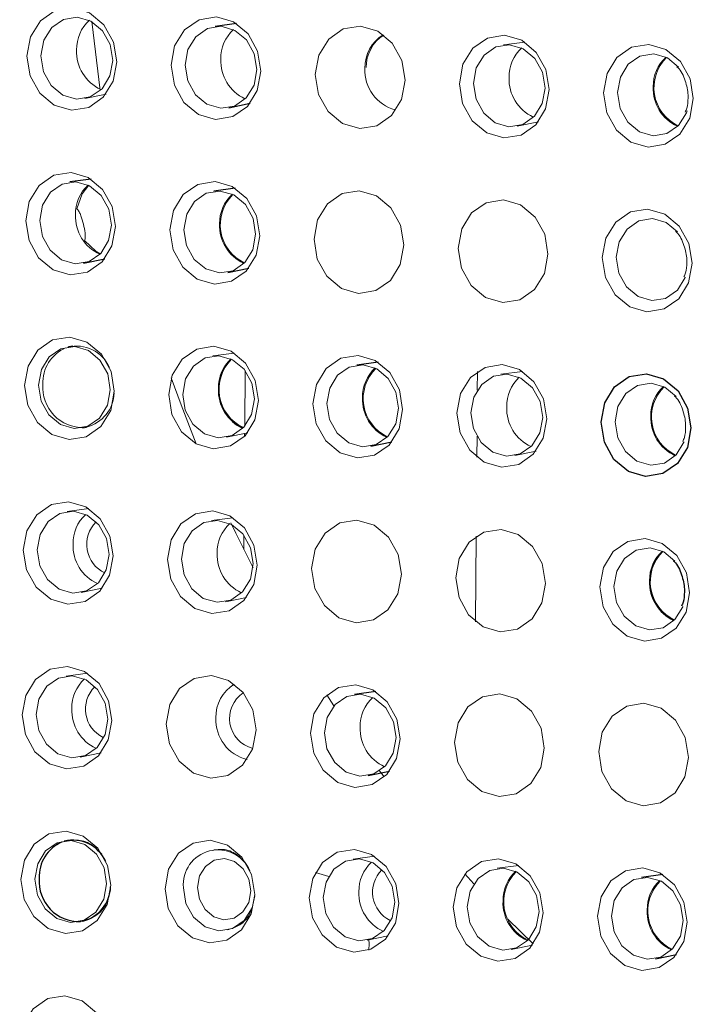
# Model space of a CAD drawing. Header units: millimetres. Extents: x -1472 to 1442, y -78 to 2620.
# Tile 26 of 102: x -932 to -916, y 1027 to 1051. Entities that reach past the tile are written whole.
import ezdxf

# ---------------------------------------------------------------- set-up
doc = ezdxf.new("R2010")
doc.units = ezdxf.units.MM

msp = doc.modelspace()

# ---------------------------------------------------------------- linework, layer by layer
at = {"color": 144, "linetype": 'Continuous', "lineweight": 18}
for p, q in [((-930.318, 1051.186), (-930.111, 1049.525)), ((-919.845, 1050.693), (-920.363, 1050.623)), ((-930.485, 1049.328), (-929.973, 1049.434)), ((-920.027, 1048.661), (-919.515, 1048.767)), ((-926.876, 1043.178), (-927.393, 1043.108)), ((-926.609, 1042.755), (-926.619, 1041.41)), ((-920.99, 1042.731), (-920.993, 1042.281)), ((-919.904, 1042.734), (-920.421, 1042.664)), ((-927.058, 1041.146), (-926.546, 1041.253)), ((-926.62, 1041.237), (-926.621, 1041.166)), ((-921.001, 1041.167), (-921.005, 1040.661)), ((-920.086, 1040.702), (-919.574, 1040.808)), ((-930.391, 1039.421), (-930.909, 1039.351)), ((-926.905, 1039.199), (-927.423, 1039.129)), ((-926.639, 1038.775), (-926.641, 1038.43)), ((-921.019, 1038.751), (-921.034, 1036.681)), ((-930.573, 1037.389), (-930.062, 1037.495)), ((-927.087, 1037.167), (-926.576, 1037.273)), ((-930.42, 1035.441), (-930.938, 1035.371)), ((-924.634, 1034.916), (-924.46, 1034.65)), ((-930.602, 1033.409), (-930.091, 1033.516)), ((-923.355, 1033.082), (-923.245, 1032.935)), ((-930.865, 1031.406), (-930.967, 1031.392)), ((-923.478, 1031.017), (-923.995, 1030.947)), ((-919.992, 1030.795), (-920.51, 1030.725)), ((-924.908, 1030.624), (-924.588, 1030.528)), ((-921.298, 1030.588), (-921.077, 1030.348)), ((-930.632, 1029.43), (-930.53, 1029.451)), ((-920.255, 1029.495), (-919.641, 1028.898)), ((-923.66, 1028.985), (-923.148, 1029.091)), ((-920.174, 1028.763), (-919.662, 1028.869))]:
    msp.add_line(p, q, dxfattribs=at)
at = {"color": 7, "linetype": 'Continuous', "lineweight": 25}
for p, q in [((-926.817, 1051.138), (-927.335, 1051.068)), ((-926.999, 1049.106), (-926.487, 1049.212)), ((-930.332, 1047.38), (-930.85, 1047.311)), ((-926.846, 1047.158), (-927.364, 1047.088)), ((-930.514, 1045.349), (-930.003, 1045.455)), ((-927.028, 1045.126), (-926.517, 1045.232)), ((-930.776, 1043.345), (-930.879, 1043.331)), ((-923.39, 1042.956), (-923.907, 1042.886)), ((-930.544, 1041.369), (-930.442, 1041.39)), ((-923.572, 1040.924), (-923.06, 1041.03)), ((-923.449, 1034.997), (-923.966, 1034.927)), ((-923.63, 1032.965), (-923.119, 1033.071)), ((-916.506, 1030.572), (-917.024, 1030.502)), ((-916.688, 1028.54), (-916.176, 1028.646))]:
    msp.add_line(p, q, dxfattribs=at)
at = {"color": 144, "linetype": 'Continuous', "lineweight": 18, "flags": 128}
for points in [[(-929.713, 1050.215), (-929.8, 1049.746), (-930.038, 1049.359), (-930.392, 1049.113), (-930.808, 1049.045), (-931.223, 1049.166), (-931.573, 1049.457), (-931.805, 1049.874), (-931.885, 1050.353), (-931.798, 1050.822), (-931.56, 1051.209), (-931.206, 1051.456), (-930.79, 1051.523), (-930.375, 1051.403), (-930.025, 1051.112), (-929.793, 1050.694), (-929.713, 1050.215)], [(-929.811, 1050.249), (-929.874, 1050.633), (-930.06, 1050.966), (-930.34, 1051.199), (-930.671, 1051.295), (-931.004, 1051.241), (-931.287, 1051.044), (-931.477, 1050.735), (-931.546, 1050.36), (-931.483, 1049.977), (-931.297, 1049.643), (-931.017, 1049.411), (-930.686, 1049.314), (-930.353, 1049.368), (-930.07, 1049.565), (-929.88, 1049.875), (-929.811, 1050.249)], [(-926.227, 1049.993), (-926.314, 1049.524), (-926.552, 1049.136), (-926.906, 1048.89), (-927.322, 1048.822), (-927.737, 1048.943), (-928.087, 1049.234), (-928.32, 1049.651), (-928.399, 1050.131), (-928.313, 1050.6), (-928.074, 1050.987), (-927.72, 1051.233), (-927.304, 1051.301), (-926.889, 1051.18), (-926.539, 1050.889), (-926.307, 1050.472), (-926.227, 1049.993)], [(-926.325, 1050.027), (-926.388, 1050.41), (-926.574, 1050.744), (-926.854, 1050.976), (-927.185, 1051.073), (-927.518, 1051.019), (-927.801, 1050.822), (-927.992, 1050.513), (-928.06, 1050.138), (-927.997, 1049.754), (-927.811, 1049.421), (-927.531, 1049.188), (-927.2, 1049.092), (-926.867, 1049.146), (-926.584, 1049.343), (-926.394, 1049.652), (-926.325, 1050.027)], [(-922.741, 1049.77), (-922.828, 1049.301), (-923.066, 1048.914), (-923.42, 1048.668), (-923.836, 1048.6), (-924.251, 1048.721), (-924.601, 1049.012), (-924.834, 1049.429), (-924.913, 1049.909), (-924.827, 1050.378), (-924.588, 1050.765), (-924.234, 1051.011), (-923.818, 1051.079), (-923.403, 1050.958), (-923.053, 1050.667), (-922.821, 1050.25), (-922.741, 1049.77)], [(-919.255, 1049.548), (-919.342, 1049.079), (-919.58, 1048.692), (-919.934, 1048.445), (-920.35, 1048.378), (-920.765, 1048.499), (-921.115, 1048.79), (-921.348, 1049.207), (-921.427, 1049.686), (-921.341, 1050.155), (-921.102, 1050.542), (-920.748, 1050.789), (-920.332, 1050.856), (-919.917, 1050.736), (-919.567, 1050.444), (-919.335, 1050.027), (-919.255, 1049.548)], [(-919.353, 1049.582), (-919.416, 1049.966), (-919.602, 1050.299), (-919.882, 1050.532), (-920.213, 1050.628), (-920.546, 1050.574), (-920.829, 1050.377), (-921.02, 1050.068), (-921.088, 1049.693), (-921.025, 1049.31), (-920.839, 1048.976), (-920.559, 1048.744), (-920.228, 1048.647), (-919.895, 1048.701), (-919.612, 1048.898), (-919.422, 1049.207), (-919.353, 1049.582)], [(-915.77, 1049.325), (-915.856, 1048.856), (-916.094, 1048.469), (-916.448, 1048.223), (-916.864, 1048.155), (-917.279, 1048.276), (-917.629, 1048.567), (-917.862, 1048.984), (-917.941, 1049.464), (-917.855, 1049.933), (-917.616, 1050.32), (-917.262, 1050.566), (-916.846, 1050.634), (-916.431, 1050.513), (-916.081, 1050.222), (-915.849, 1049.805), (-915.77, 1049.325)], [(-916.126, 1050.088), (-916.396, 1050.309), (-916.727, 1050.406), (-917.06, 1050.352), (-917.343, 1050.155), (-917.534, 1049.845), (-917.602, 1049.471), (-917.539, 1049.087), (-917.353, 1048.754), (-917.073, 1048.521), (-916.742, 1048.425), (-916.409, 1048.479), (-916.126, 1048.676), (-915.936, 1048.985), (-915.919, 1049.033)], [(-929.743, 1046.235), (-929.829, 1045.766), (-930.067, 1045.379), (-930.421, 1045.133), (-930.838, 1045.065), (-931.252, 1045.186), (-931.603, 1045.477), (-931.835, 1045.894), (-931.914, 1046.374), (-931.828, 1046.843), (-931.59, 1047.23), (-931.235, 1047.476), (-930.819, 1047.544), (-930.405, 1047.423), (-930.054, 1047.132), (-929.822, 1046.715), (-929.743, 1046.235)], [(-929.84, 1046.27), (-929.903, 1046.653), (-930.089, 1046.986), (-930.369, 1047.219), (-930.701, 1047.316), (-931.033, 1047.262), (-931.316, 1047.065), (-931.507, 1046.755), (-931.576, 1046.38), (-931.512, 1045.997), (-931.327, 1045.664), (-931.047, 1045.431), (-930.715, 1045.334), (-930.383, 1045.389), (-930.1, 1045.585), (-929.909, 1045.895), (-929.84, 1046.27)], [(-930.676, 1046.661), (-930.553, 1047.026), (-930.388, 1047.232)], [(-926.257, 1046.013), (-926.343, 1045.544), (-926.581, 1045.157), (-926.935, 1044.911), (-927.352, 1044.843), (-927.766, 1044.964), (-928.117, 1045.255), (-928.349, 1045.672), (-928.428, 1046.151), (-928.342, 1046.62), (-928.104, 1047.007), (-927.749, 1047.254), (-927.333, 1047.321), (-926.919, 1047.201), (-926.568, 1046.909), (-926.336, 1046.492), (-926.257, 1046.013)], [(-926.354, 1046.047), (-926.417, 1046.431), (-926.603, 1046.764), (-926.883, 1046.997), (-927.215, 1047.093), (-927.547, 1047.039), (-927.83, 1046.842), (-928.021, 1046.533), (-928.09, 1046.158), (-928.026, 1045.775), (-927.841, 1045.441), (-927.561, 1045.209), (-927.229, 1045.112), (-926.897, 1045.166), (-926.614, 1045.363), (-926.423, 1045.672), (-926.354, 1046.047)], [(-922.771, 1045.79), (-922.857, 1045.321), (-923.095, 1044.934), (-923.449, 1044.688), (-923.866, 1044.62), (-924.28, 1044.741), (-924.631, 1045.032), (-924.863, 1045.449), (-924.942, 1045.929), (-924.856, 1046.398), (-924.618, 1046.785), (-924.263, 1047.031), (-923.847, 1047.099), (-923.433, 1046.978), (-923.082, 1046.687), (-922.85, 1046.27), (-922.771, 1045.79)], [(-919.285, 1045.568), (-919.371, 1045.099), (-919.609, 1044.712), (-919.963, 1044.466), (-920.38, 1044.398), (-920.794, 1044.519), (-921.145, 1044.81), (-921.377, 1045.227), (-921.456, 1045.707), (-921.37, 1046.176), (-921.132, 1046.563), (-920.777, 1046.809), (-920.361, 1046.877), (-919.947, 1046.756), (-919.596, 1046.465), (-919.364, 1046.048), (-919.285, 1045.568)], [(-915.799, 1045.346), (-915.885, 1044.877), (-916.123, 1044.49), (-916.478, 1044.243), (-916.894, 1044.176), (-917.308, 1044.296), (-917.659, 1044.588), (-917.891, 1045.005), (-917.97, 1045.484), (-917.884, 1045.953), (-917.646, 1046.34), (-917.291, 1046.586), (-916.875, 1046.654), (-916.461, 1046.533), (-916.11, 1046.242), (-915.878, 1045.825), (-915.799, 1045.346)], [(-916.155, 1046.109), (-916.425, 1046.33), (-916.757, 1046.426), (-917.089, 1046.372), (-917.372, 1046.175), (-917.563, 1045.866), (-917.632, 1045.491), (-917.569, 1045.108), (-917.383, 1044.774), (-917.103, 1044.541), (-916.771, 1044.445), (-916.439, 1044.499), (-916.156, 1044.696), (-915.965, 1045.005), (-915.964, 1045.009)], [(-930.118, 1045.582), (-930.221, 1045.636), (-930.493, 1045.898)], [(-929.772, 1042.256), (-929.858, 1041.787), (-930.097, 1041.399), (-930.451, 1041.153), (-930.867, 1041.085), (-931.282, 1041.206), (-931.632, 1041.497), (-931.864, 1041.914), (-931.943, 1042.394), (-931.857, 1042.863), (-931.619, 1043.25), (-931.265, 1043.496), (-930.849, 1043.564), (-930.434, 1043.443), (-930.084, 1043.152), (-929.851, 1042.735), (-929.772, 1042.256)], [(-929.87, 1042.29), (-929.933, 1042.673), (-930.119, 1043.007), (-930.399, 1043.239), (-930.73, 1043.336), (-931.063, 1043.282), (-931.346, 1043.085), (-931.536, 1042.776), (-931.605, 1042.401), (-931.542, 1042.017), (-931.356, 1041.684), (-931.076, 1041.451), (-930.745, 1041.355), (-930.412, 1041.409), (-930.129, 1041.606), (-929.938, 1041.915), (-929.87, 1042.29)], [(-926.286, 1042.033), (-926.372, 1041.564), (-926.611, 1041.177), (-926.965, 1040.931), (-927.381, 1040.863), (-927.796, 1040.984), (-928.146, 1041.275), (-928.378, 1041.692), (-928.457, 1042.172), (-928.371, 1042.641), (-928.133, 1043.028), (-927.779, 1043.274), (-927.363, 1043.342), (-926.948, 1043.221), (-926.598, 1042.93), (-926.365, 1042.513), (-926.286, 1042.033)], [(-926.384, 1042.068), (-926.447, 1042.451), (-926.633, 1042.784), (-926.913, 1043.017), (-927.244, 1043.114), (-927.577, 1043.059), (-927.86, 1042.863), (-928.05, 1042.553), (-928.119, 1042.178), (-928.056, 1041.795), (-927.87, 1041.462), (-927.59, 1041.229), (-927.259, 1041.132), (-926.926, 1041.187), (-926.643, 1041.383), (-926.452, 1041.693), (-926.384, 1042.068)], [(-922.8, 1041.811), (-922.886, 1041.342), (-923.125, 1040.955), (-923.479, 1040.709), (-923.895, 1040.641), (-924.31, 1040.762), (-924.66, 1041.053), (-924.892, 1041.47), (-924.971, 1041.949), (-924.885, 1042.418), (-924.647, 1042.805), (-924.293, 1043.052), (-923.877, 1043.119), (-923.462, 1042.999), (-923.112, 1042.707), (-922.879, 1042.29), (-922.8, 1041.811)], [(-922.898, 1041.845), (-922.961, 1042.229), (-923.147, 1042.562), (-923.427, 1042.795), (-923.758, 1042.891), (-924.091, 1042.837), (-924.374, 1042.64), (-924.564, 1042.331), (-924.633, 1041.956), (-924.57, 1041.573), (-924.384, 1041.239), (-924.104, 1041.007), (-923.773, 1040.91), (-923.44, 1040.964), (-923.157, 1041.161), (-922.966, 1041.47), (-922.898, 1041.845)], [(-919.314, 1041.588), (-919.4, 1041.119), (-919.639, 1040.732), (-919.993, 1040.486), (-920.409, 1040.418), (-920.824, 1040.539), (-921.174, 1040.83), (-921.406, 1041.247), (-921.485, 1041.727), (-921.399, 1042.196), (-921.161, 1042.583), (-920.807, 1042.829), (-920.391, 1042.897), (-919.976, 1042.776), (-919.626, 1042.485), (-919.393, 1042.068), (-919.314, 1041.588)], [(-928.394, 1042.576), (-928.158, 1041.925), (-927.791, 1040.981)], [(-919.412, 1041.623), (-919.475, 1042.006), (-919.661, 1042.34), (-919.941, 1042.572), (-920.272, 1042.669), (-920.605, 1042.615), (-920.888, 1042.418), (-921.078, 1042.108), (-921.147, 1041.734), (-921.084, 1041.35), (-920.898, 1041.017), (-920.618, 1040.784), (-920.287, 1040.688), (-919.954, 1040.742), (-919.671, 1040.939), (-919.481, 1041.248), (-919.412, 1041.623)], [(-916.184, 1042.129), (-916.455, 1042.35), (-916.786, 1042.447), (-917.119, 1042.392), (-917.402, 1042.196), (-917.592, 1041.886), (-917.661, 1041.511), (-917.598, 1041.128), (-917.412, 1040.795), (-917.132, 1040.562), (-916.801, 1040.465), (-916.468, 1040.519), (-916.185, 1040.716), (-915.995, 1041.026), (-915.993, 1041.029)], [(-929.802, 1038.276), (-929.888, 1037.807), (-930.126, 1037.42), (-930.48, 1037.174), (-930.896, 1037.106), (-931.311, 1037.227), (-931.661, 1037.518), (-931.894, 1037.935), (-931.973, 1038.414), (-931.887, 1038.883), (-931.648, 1039.27), (-931.294, 1039.517), (-930.878, 1039.584), (-930.463, 1039.464), (-930.113, 1039.172), (-929.881, 1038.755), (-929.802, 1038.276)], [(-929.899, 1038.31), (-929.962, 1038.694), (-930.148, 1039.027), (-930.428, 1039.26), (-930.759, 1039.356), (-931.092, 1039.302), (-931.375, 1039.105), (-931.566, 1038.796), (-931.634, 1038.421), (-931.571, 1038.038), (-931.386, 1037.704), (-931.106, 1037.472), (-930.774, 1037.375), (-930.441, 1037.429), (-930.158, 1037.626), (-929.968, 1037.935), (-929.899, 1038.31)], [(-926.316, 1038.053), (-926.402, 1037.584), (-926.64, 1037.197), (-926.994, 1036.951), (-927.41, 1036.883), (-927.825, 1037.004), (-928.175, 1037.295), (-928.408, 1037.712), (-928.487, 1038.192), (-928.401, 1038.661), (-928.162, 1039.048), (-927.808, 1039.294), (-927.392, 1039.362), (-926.977, 1039.241), (-926.627, 1038.95), (-926.395, 1038.533), (-926.316, 1038.053)], [(-926.413, 1038.088), (-926.476, 1038.471), (-926.662, 1038.805), (-926.942, 1039.037), (-927.273, 1039.134), (-927.606, 1039.08), (-927.889, 1038.883), (-928.08, 1038.574), (-928.149, 1038.199), (-928.085, 1037.815), (-927.9, 1037.482), (-927.62, 1037.249), (-927.288, 1037.153), (-926.955, 1037.207), (-926.672, 1037.404), (-926.482, 1037.713), (-926.413, 1038.088)], [(-922.83, 1037.831), (-922.916, 1037.362), (-923.154, 1036.975), (-923.508, 1036.729), (-923.924, 1036.661), (-924.339, 1036.782), (-924.689, 1037.073), (-924.922, 1037.49), (-925.001, 1037.97), (-924.915, 1038.439), (-924.676, 1038.826), (-924.322, 1039.072), (-923.906, 1039.14), (-923.491, 1039.019), (-923.141, 1038.728), (-922.909, 1038.311), (-922.83, 1037.831)], [(-926.955, 1039.077), (-926.835, 1038.825), (-926.418, 1037.99)], [(-919.344, 1037.609), (-919.43, 1037.14), (-919.668, 1036.753), (-920.022, 1036.506), (-920.438, 1036.439), (-920.853, 1036.559), (-921.203, 1036.851), (-921.436, 1037.268), (-921.515, 1037.747), (-921.429, 1038.216), (-921.19, 1038.603), (-920.836, 1038.849), (-920.42, 1038.917), (-920.005, 1038.796), (-919.655, 1038.505), (-919.423, 1038.088), (-919.344, 1037.609)], [(-915.858, 1037.386), (-915.944, 1036.917), (-916.182, 1036.53), (-916.536, 1036.284), (-916.952, 1036.216), (-917.367, 1036.337), (-917.717, 1036.628), (-917.95, 1037.045), (-918.029, 1037.525), (-917.943, 1037.994), (-917.704, 1038.381), (-917.35, 1038.627), (-916.934, 1038.695), (-916.519, 1038.574), (-916.169, 1038.283), (-915.937, 1037.866), (-915.858, 1037.386)], [(-916.214, 1038.149), (-916.484, 1038.37), (-916.815, 1038.467), (-917.148, 1038.413), (-917.431, 1038.216), (-917.622, 1037.906), (-917.691, 1037.532), (-917.627, 1037.148), (-917.442, 1036.815), (-917.162, 1036.582), (-916.83, 1036.486), (-916.497, 1036.54), (-916.214, 1036.737), (-916.024, 1037.046), (-916.022, 1037.05)], [(-929.831, 1034.296), (-929.917, 1033.827), (-930.155, 1033.44), (-930.51, 1033.194), (-930.926, 1033.126), (-931.34, 1033.247), (-931.691, 1033.538), (-931.923, 1033.955), (-932.002, 1034.435), (-931.916, 1034.904), (-931.678, 1035.291), (-931.324, 1035.537), (-930.907, 1035.605), (-930.493, 1035.484), (-930.142, 1035.193), (-929.91, 1034.776), (-929.831, 1034.296)], [(-929.928, 1034.331), (-929.992, 1034.714), (-930.177, 1035.047), (-930.457, 1035.28), (-930.789, 1035.377), (-931.121, 1035.322), (-931.405, 1035.126), (-931.595, 1034.816), (-931.664, 1034.441), (-931.601, 1034.058), (-931.415, 1033.725), (-931.135, 1033.492), (-930.803, 1033.395), (-930.471, 1033.45), (-930.188, 1033.646), (-929.997, 1033.956), (-929.928, 1034.331)], [(-926.345, 1034.074), (-926.431, 1033.605), (-926.669, 1033.218), (-927.024, 1032.972), (-927.44, 1032.904), (-927.854, 1033.025), (-928.205, 1033.316), (-928.437, 1033.733), (-928.516, 1034.212), (-928.43, 1034.681), (-928.192, 1035.068), (-927.838, 1035.315), (-927.421, 1035.382), (-927.007, 1035.262), (-926.656, 1034.97), (-926.424, 1034.553), (-926.345, 1034.074)], [(-922.859, 1033.851), (-922.945, 1033.382), (-923.183, 1032.995), (-923.538, 1032.749), (-923.954, 1032.681), (-924.369, 1032.802), (-924.719, 1033.093), (-924.951, 1033.51), (-925.03, 1033.99), (-924.944, 1034.459), (-924.706, 1034.846), (-924.352, 1035.092), (-923.935, 1035.16), (-923.521, 1035.039), (-923.171, 1034.748), (-922.938, 1034.331), (-922.859, 1033.851)], [(-922.956, 1033.886), (-923.02, 1034.269), (-923.205, 1034.603), (-923.485, 1034.835), (-923.817, 1034.932), (-924.149, 1034.878), (-924.433, 1034.681), (-924.623, 1034.372), (-924.692, 1033.997), (-924.629, 1033.613), (-924.443, 1033.28), (-924.163, 1033.047), (-923.831, 1032.951), (-923.499, 1033.005), (-923.216, 1033.202), (-923.025, 1033.511), (-922.956, 1033.886)], [(-919.373, 1033.629), (-919.459, 1033.16), (-919.697, 1032.773), (-920.052, 1032.527), (-920.468, 1032.459), (-920.883, 1032.58), (-921.233, 1032.871), (-921.465, 1033.288), (-921.544, 1033.768), (-921.458, 1034.237), (-921.22, 1034.624), (-920.866, 1034.87), (-920.449, 1034.938), (-920.035, 1034.817), (-919.685, 1034.526), (-919.452, 1034.109), (-919.373, 1033.629)], [(-915.887, 1033.407), (-915.973, 1032.938), (-916.211, 1032.551), (-916.566, 1032.304), (-916.982, 1032.237), (-917.397, 1032.357), (-917.747, 1032.648), (-917.979, 1033.066), (-918.058, 1033.545), (-917.972, 1034.014), (-917.734, 1034.401), (-917.38, 1034.647), (-916.963, 1034.715), (-916.549, 1034.594), (-916.199, 1034.303), (-915.966, 1033.886), (-915.887, 1033.407)], [(-929.86, 1030.316), (-929.946, 1029.847), (-930.185, 1029.46), (-930.539, 1029.214), (-930.955, 1029.146), (-931.37, 1029.267), (-931.72, 1029.558), (-931.952, 1029.975), (-932.032, 1030.455), (-931.945, 1030.924), (-931.707, 1031.311), (-931.353, 1031.557), (-930.937, 1031.625), (-930.522, 1031.504), (-930.172, 1031.213), (-929.939, 1030.796), (-929.86, 1030.316)], [(-929.958, 1030.351), (-930.021, 1030.734), (-930.207, 1031.068), (-930.487, 1031.3), (-930.818, 1031.397), (-931.151, 1031.343), (-931.434, 1031.146), (-931.624, 1030.837), (-931.693, 1030.462), (-931.63, 1030.078), (-931.444, 1029.745), (-931.164, 1029.512), (-930.833, 1029.416), (-930.5, 1029.47), (-930.217, 1029.667), (-930.027, 1029.976), (-929.958, 1030.351)], [(-926.374, 1030.094), (-926.461, 1029.625), (-926.699, 1029.238), (-927.053, 1028.992), (-927.469, 1028.924), (-927.884, 1029.045), (-928.234, 1029.336), (-928.466, 1029.753), (-928.546, 1030.233), (-928.459, 1030.702), (-928.221, 1031.089), (-927.867, 1031.335), (-927.451, 1031.403), (-927.036, 1031.282), (-926.686, 1030.991), (-926.454, 1030.574), (-926.374, 1030.094)], [(-922.888, 1029.872), (-922.975, 1029.403), (-923.213, 1029.016), (-923.567, 1028.769), (-923.983, 1028.702), (-924.398, 1028.822), (-924.748, 1029.114), (-924.98, 1029.531), (-925.06, 1030.01), (-924.973, 1030.479), (-924.735, 1030.866), (-924.381, 1031.112), (-923.965, 1031.18), (-923.55, 1031.059), (-923.2, 1030.768), (-922.968, 1030.351), (-922.888, 1029.872)], [(-926.47, 1030.181), (-926.517, 1030.466), (-926.656, 1030.715), (-926.864, 1030.888), (-927.111, 1030.96), (-927.359, 1030.92), (-927.57, 1030.773), (-927.712, 1030.543), (-927.763, 1030.263), (-927.716, 1029.978), (-927.578, 1029.729), (-927.369, 1029.556), (-927.122, 1029.484), (-926.874, 1029.524), (-926.663, 1029.671), (-926.521, 1029.901), (-926.47, 1030.181)], [(-922.986, 1029.906), (-923.049, 1030.29), (-923.235, 1030.623), (-923.515, 1030.856), (-923.846, 1030.952), (-924.179, 1030.898), (-924.462, 1030.701), (-924.652, 1030.392), (-924.721, 1030.017), (-924.658, 1029.634), (-924.472, 1029.3), (-924.192, 1029.067), (-923.861, 1028.971), (-923.528, 1029.025), (-923.245, 1029.222), (-923.055, 1029.531), (-922.986, 1029.906)], [(-919.402, 1029.649), (-919.489, 1029.18), (-919.727, 1028.793), (-920.081, 1028.547), (-920.497, 1028.479), (-920.912, 1028.6), (-921.262, 1028.891), (-921.494, 1029.308), (-921.574, 1029.788), (-921.487, 1030.257), (-921.249, 1030.644), (-920.895, 1030.89), (-920.479, 1030.958), (-920.064, 1030.837), (-919.714, 1030.546), (-919.482, 1030.129), (-919.402, 1029.649)], [(-919.5, 1029.684), (-919.563, 1030.067), (-919.749, 1030.401), (-920.029, 1030.633), (-920.36, 1030.73), (-920.693, 1030.676), (-920.976, 1030.479), (-921.166, 1030.169), (-921.235, 1029.795), (-921.172, 1029.411), (-920.986, 1029.078), (-920.706, 1028.845), (-920.375, 1028.749), (-920.042, 1028.803), (-919.759, 1029), (-919.569, 1029.309), (-919.5, 1029.684)], [(-915.916, 1029.427), (-916.003, 1028.958), (-916.241, 1028.571), (-916.595, 1028.325), (-917.011, 1028.257), (-917.426, 1028.378), (-917.776, 1028.669), (-918.008, 1029.086), (-918.088, 1029.565), (-918.001, 1030.034), (-917.763, 1030.422), (-917.409, 1030.668), (-916.993, 1030.736), (-916.578, 1030.615), (-916.228, 1030.324), (-915.996, 1029.906), (-915.916, 1029.427)], [(-916.014, 1029.461), (-916.077, 1029.845), (-916.263, 1030.178), (-916.543, 1030.411), (-916.874, 1030.507), (-917.207, 1030.453), (-917.49, 1030.256), (-917.68, 1029.947), (-917.749, 1029.572), (-917.686, 1029.189), (-917.5, 1028.855), (-917.22, 1028.623), (-916.889, 1028.526), (-916.556, 1028.58), (-916.273, 1028.777), (-916.083, 1029.087), (-916.014, 1029.461)], [(-926.377, 1030.057), (-926.441, 1029.773), (-926.631, 1029.465), (-926.913, 1029.268), (-927.244, 1029.214), (-927.575, 1029.311), (-927.854, 1029.543), (-928.039, 1029.875), (-928.102, 1030.257)], [(-923.613, 1028.995), (-923.612, 1028.906), (-923.619, 1028.75)], [(-929.89, 1026.337), (-929.976, 1025.868), (-930.214, 1025.481), (-930.568, 1025.235), (-930.984, 1025.167), (-931.399, 1025.288), (-931.749, 1025.579), (-931.982, 1025.996), (-932.061, 1026.475), (-931.975, 1026.944), (-931.737, 1027.331), (-931.382, 1027.578), (-930.966, 1027.645), (-930.551, 1027.525), (-930.201, 1027.233), (-929.969, 1026.816), (-929.89, 1026.337)]]:
    msp.add_lwpolyline(points, dxfattribs=at)
at = {"color": 7, "linetype": 'Continuous', "lineweight": 25, "flags": 128}
msp.add_lwpolyline([(-915.828, 1041.366), (-915.914, 1040.897), (-916.153, 1040.51), (-916.507, 1040.264), (-916.923, 1040.196), (-917.338, 1040.317), (-917.688, 1040.608), (-917.92, 1041.025), (-917.999, 1041.505), (-917.913, 1041.974), (-917.675, 1042.361), (-917.321, 1042.607), (-916.905, 1042.675), (-916.49, 1042.554), (-916.14, 1042.263), (-915.907, 1041.846), (-915.828, 1041.366)], dxfattribs=at)
at = {"color": 144, "linetype": 'Continuous', "lineweight": 18}
for centre, radius, start, end in [((-929.737, 1050.522), 0.946, 132.3206, 181.2143), ((-926.251, 1050.299), 0.946, 132.3206, 181.2143), ((-922.789, 1050.084), 0.922, 121.4361, 181.6585), ((-922.766, 1050.088), 0.917, 122.2941, 180.8168), ((-919.279, 1049.855), 0.946, 132.3206, 181.2143), ((-929.677, 1050.461), 1.007, 177.6662, 245.2164), ((-915.793, 1049.632), 0.946, 132.3206, 181.2143), ((-915.701, 1049.592), 1.021, 134.4689, 244.4488), ((-926.191, 1050.238), 1.007, 177.6662, 245.2164), ((-922.727, 1050.008), 0.985, 177.1583, 255.204), ((-919.219, 1049.794), 1.007, 177.6662, 245.2164), ((-915.733, 1049.571), 1.007, 177.6662, 245.2164), ((-929.766, 1046.542), 0.946, 132.6361, 181.2014), ((-926.28, 1046.32), 0.946, 132.3206, 181.2143), ((-926.189, 1046.279), 1.021, 134.4689, 244.4488), ((-929.707, 1046.481), 1.005, 177.6397, 245.7517), ((-926.22, 1046.259), 1.007, 177.6662, 245.2164), ((-930.59, 1042.463), 0.911, 113.2125, 182.811), ((-930.685, 1042.478), 0.867, 23.9034, 103.905), ((-926.219, 1042.3), 1.021, 134.4691, 244.9504), ((-922.824, 1042.118), 0.946, 132.3206, 181.2143), ((-922.732, 1042.077), 1.021, 134.4689, 244.4488), ((-919.337, 1041.895), 0.946, 132.6436, 181.2011), ((-930.538, 1042.344), 0.965, 175.5721, 271.9262), ((-930.659, 1042.248), 0.885, 284.1963, 358.0985), ((-915.851, 1041.673), 0.946, 132.6362, 181.2014), ((-915.76, 1041.632), 1.021, 134.4689, 244.4488), ((-922.764, 1042.057), 1.007, 177.6662, 245.2164), ((-919.279, 1041.834), 1.005, 177.6401, 245.7446), ((-915.793, 1041.612), 1.005, 177.6398, 245.7516), ((-929.824, 1038.583), 0.946, 132.6354, 181.2015), ((-929.68, 1038.552), 0.76, 134.2397, 245.1798), ((-926.339, 1038.36), 0.946, 132.3206, 181.2143), ((-929.766, 1038.521), 1.005, 177.6397, 245.7524), ((-926.279, 1038.299), 1.007, 177.6662, 245.2164), ((-915.79, 1037.653), 1.021, 134.4736, 244.9459), ((-929.854, 1034.603), 0.946, 132.3206, 181.2143), ((-929.708, 1034.572), 0.762, 134.9987, 243.6903), ((-926.393, 1034.387), 0.922, 121.2642, 181.6655), ((-926.241, 1034.346), 0.745, 123.599, 255.8204), ((-922.882, 1034.158), 0.946, 132.6362, 181.2014), ((-929.794, 1034.542), 1.007, 177.6662, 245.2164), ((-926.334, 1034.311), 0.982, 177.0808, 256.6884), ((-922.823, 1034.097), 1.005, 177.6398, 245.7516), ((-927.264, 1030.329), 0.841, 23.7152, 184.9705), ((-922.911, 1030.178), 0.946, 132.6443, 181.2011), ((-922.765, 1030.148), 0.762, 134.9987, 243.6903), ((-919.426, 1029.956), 0.946, 132.3206, 181.2143), ((-919.334, 1029.916), 1.021, 134.4689, 244.4488), ((-915.939, 1029.734), 0.946, 132.6438, 181.2011), ((-915.849, 1029.694), 1.021, 134.4748, 244.9447), ((-922.853, 1030.117), 1.005, 177.6401, 245.7438), ((-919.366, 1029.895), 1.007, 177.6662, 245.2164), ((-915.881, 1029.672), 1.005, 177.6401, 245.7443)]:
    msp.add_arc(centre, radius, start, end, dxfattribs=at)
at = {"color": 7, "linetype": 'Continuous', "lineweight": 25}
for centre, radius, start, end in [((-926.309, 1042.34), 0.946, 132.6363, 181.2014), ((-926.251, 1042.279), 1.005, 177.6398, 245.7515), ((-915.881, 1037.693), 0.946, 132.3206, 181.2143), ((-915.821, 1037.632), 1.007, 177.6662, 245.2164), ((-930.678, 1030.524), 0.911, 113.2125, 182.811), ((-930.773, 1030.539), 0.867, 23.9034, 103.905), ((-930.626, 1030.405), 0.965, 175.5721, 271.9262), ((-930.747, 1030.309), 0.885, 284.1963, 358.0985)]:
    msp.add_arc(centre, radius, start, end, dxfattribs=at)
at = {"color": 144, "linetype": 'Continuous', "lineweight": 18}
for points, knots in [([(-916.167, 1050.096), (-916.16, 1050.09), (-916.066, 1050.009), (-915.957, 1049.766), (-915.898, 1049.507), (-915.897, 1049.37), (-915.897, 1049.348)], [0, 0, 0, 0, 0.039263, 0.496892, 0.921711, 1, 1, 1, 1]), ([(-915.897, 1049.348), (-915.9, 1049.26), (-915.903, 1049.135), (-915.953, 1049.031), (-915.967, 1049)], [0, 0, 0, 0, 0.705739, 1, 1, 1, 1]), ([(-930.493, 1045.898), (-930.481, 1045.917), (-930.477, 1045.947), (-930.474, 1046.011), (-930.476, 1046.046), (-930.488, 1046.15), (-930.502, 1046.221), (-930.535, 1046.36), (-930.555, 1046.43), (-930.592, 1046.53), (-930.606, 1046.563), (-930.638, 1046.621), (-930.656, 1046.647), (-930.676, 1046.661)], [0, 0, 0, 0, 0.125, 0.125, 0.25, 0.25, 0.5, 0.5, 0.75, 0.75, 0.875, 0.875, 1, 1, 1, 1]), ([(-916.197, 1046.117), (-916.189, 1046.11), (-916.095, 1046.029), (-915.986, 1045.786), (-915.928, 1045.528), (-915.926, 1045.39), (-915.926, 1045.369)], [0, 0, 0, 0, 0.039263, 0.496892, 0.921711, 1, 1, 1, 1]), ([(-915.926, 1045.369), (-915.929, 1045.28), (-915.933, 1045.155), (-915.982, 1045.051), (-915.997, 1045.02)], [0, 0, 0, 0, 0.705739, 1, 1, 1, 1]), ([(-916.226, 1042.137), (-916.219, 1042.13), (-916.125, 1042.049), (-916.015, 1041.806), (-915.957, 1041.548), (-915.956, 1041.41), (-915.956, 1041.389)], [0, 0, 0, 0, 0.039263, 0.496892, 0.921711, 1, 1, 1, 1]), ([(-915.956, 1041.389), (-915.958, 1041.3), (-915.962, 1041.175), (-916.011, 1041.071), (-916.026, 1041.041)], [0, 0, 0, 0, 0.705739, 1, 1, 1, 1]), ([(-930.075, 1031.065), (-930.146, 1031.142), (-930.302, 1031.311), (-930.593, 1031.425), (-930.782, 1031.4), (-930.853, 1031.39)], [0, 0, 0, 0, 0.346363, 0.753115, 1, 1, 1, 1]), ([(-926.589, 1030.843), (-926.66, 1030.92), (-926.816, 1031.089), (-927.107, 1031.203), (-927.296, 1031.177), (-927.367, 1031.168)], [0, 0, 0, 0, 0.346363, 0.753115, 1, 1, 1, 1]), ([(-930.519, 1029.462), (-930.429, 1029.489), (-930.234, 1029.548), (-930.021, 1029.746), (-929.95, 1029.92), (-929.922, 1029.988)], [0, 0, 0, 0, 0.34339, 0.742759, 1, 1, 1, 1]), ([(-927.033, 1029.24), (-926.943, 1029.267), (-926.748, 1029.325), (-926.535, 1029.524), (-926.464, 1029.698), (-926.436, 1029.766)], [0, 0, 0, 0, 0.34339, 0.742759, 1, 1, 1, 1])]:
    msp.add_open_spline(points, degree=3, knots=knots, dxfattribs=at)
at = {"color": 7, "linetype": 'Continuous', "lineweight": 25}
for points, knots in [([(-916.256, 1038.157), (-916.248, 1038.151), (-916.154, 1038.07), (-916.045, 1037.827), (-915.987, 1037.568), (-915.985, 1037.431), (-915.985, 1037.409)], [0, 0, 0, 0, 0.039263, 0.496892, 0.921711, 1, 1, 1, 1]), ([(-915.985, 1037.409), (-915.988, 1037.321), (-915.992, 1037.195), (-916.041, 1037.091), (-916.055, 1037.061)], [0, 0, 0, 0, 0.705739, 1, 1, 1, 1])]:
    msp.add_open_spline(points, degree=3, knots=knots, dxfattribs=at)

doc.saveas('drawing.dxf')
